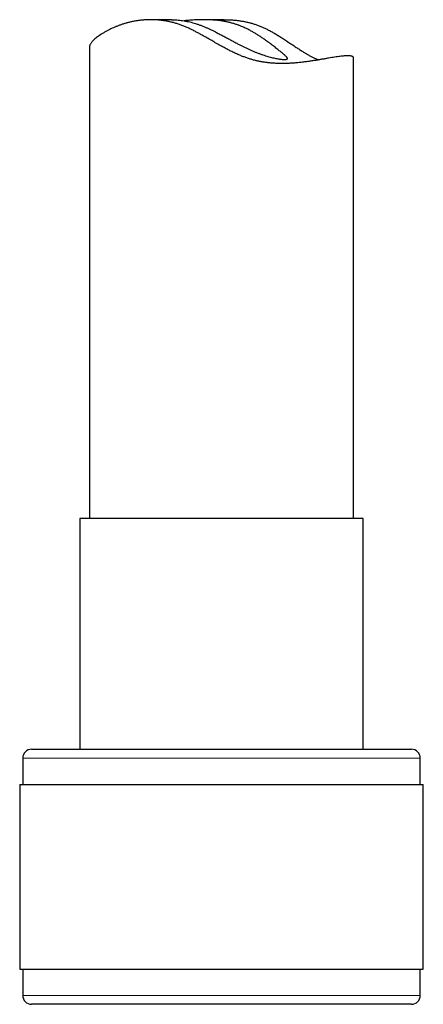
# Model space of a CAD drawing. Header units: millimetres. Extents: x 8 to 761, y 12 to 733.
# Tile 78 of 99: x 429 to 452, y 445 to 501. Entities that reach past the tile are written whole.
import ezdxf

# ---------------------------------------------------------------- set-up
doc = ezdxf.new("R2010")
doc.units = ezdxf.units.MM

msp = doc.modelspace()

# ---------------------------------------------------------------- linework, layer by layer
at = {"color": 7, "linetype": 'Continuous', "lineweight": 30}
for p, q in [((437.238, 500.767), (436.064, 500.767)), ((440.239, 500.767), (439.065, 500.767)), ((432.58, 499.241), (432.58, 472.405)), ((447.58, 472.405), (447.58, 498.606)), ((432.03, 472.405), (432.03, 459.282)), ((448.13, 472.405), (432.03, 472.405)), ((448.13, 459.282), (448.13, 472.405)), ((429.28, 459.282), (450.88, 459.282)), ((428.78, 458.782), (428.78, 457.282)), ((451.38, 457.282), (451.38, 458.782)), ((428.605, 457.282), (428.605, 446.782)), ((428.605, 457.282), (451.555, 457.282)), ((451.555, 446.782), (451.555, 457.282)), ((428.605, 446.782), (451.555, 446.782)), ((428.78, 446.782), (428.78, 445.282)), ((451.38, 445.282), (451.38, 446.782)), ((450.419, 444.782), (429.28, 444.782)), ((450.88, 444.782), (450.419, 444.782))]:
    msp.add_line(p, q, dxfattribs=at)
at = {"color": 252, "linetype": 'Continuous', "lineweight": 0}
for p, q in [((451.38, 458.782), (428.78, 458.782)), ((428.78, 445.282), (450.898, 445.282)), ((450.898, 445.282), (451.38, 445.282))]:
    msp.add_line(p, q, dxfattribs=at)
at = {"color": 7, "linetype": 'Continuous', "lineweight": 30}
for centre, start, end in [((429.28, 458.782), 90, 180), ((450.88, 458.782), 0, 90), ((429.28, 445.282), 180, 270), ((450.88, 445.282), 270, 0)]:
    msp.add_arc(centre, 0.5, start, end, dxfattribs=at)
for points, knots in [([(447.26, 498.716), (447.23, 498.716), (447.168, 498.715), (447.062, 498.708), (446.944, 498.697), (446.814, 498.681), (446.671, 498.661), (446.515, 498.637), (446.348, 498.61), (446.172, 498.58), (445.987, 498.548), (445.795, 498.515), (445.594, 498.481), (445.381, 498.446), (445.158, 498.412), (444.924, 498.379), (444.681, 498.348), (444.45, 498.323), (444.233, 498.304), (444.031, 498.29), (443.825, 498.281), (443.614, 498.276), (443.397, 498.276), (443.175, 498.283), (442.95, 498.297), (442.735, 498.318), (442.532, 498.344), (442.341, 498.376), (442.149, 498.414), (441.956, 498.459), (441.761, 498.513), (441.565, 498.576), (441.37, 498.645), (441.165, 498.726), (440.951, 498.818), (440.728, 498.922), (440.507, 499.033), (440.289, 499.148), (440.052, 499.277), (439.796, 499.421), (439.522, 499.579), (439.249, 499.736), (439.005, 499.874), (438.789, 499.993), (438.602, 500.092), (438.414, 500.187), (438.224, 500.278), (438.03, 500.363), (437.834, 500.442), (437.637, 500.512), (437.44, 500.573), (437.244, 500.625), (437.05, 500.669), (436.856, 500.704), (436.663, 500.732), (436.468, 500.752), (436.275, 500.764), (436.084, 500.768), (435.889, 500.765), (435.692, 500.755), (435.492, 500.736), (435.297, 500.71), (435.107, 500.677), (434.921, 500.638), (434.74, 500.594), (434.565, 500.544), (434.397, 500.491), (434.235, 500.434), (434.08, 500.374), (433.932, 500.311), (433.791, 500.246), (433.644, 500.174), (433.495, 500.094), (433.346, 500.007), (433.21, 499.92), (433.087, 499.835), (432.978, 499.752), (432.882, 499.672), (432.799, 499.595), (432.733, 499.526), (432.681, 499.464), (432.642, 499.41), (432.612, 499.358), (432.592, 499.311), (432.581, 499.272), (432.581, 499.25), (432.581, 499.241)], [0, 0, 0, 0, 0.013853, 0.027719, 0.041586, 0.055439, 0.069717, 0.084009, 0.098301, 0.11258, 0.126426, 0.140283, 0.15414, 0.167986, 0.182209, 0.196445, 0.21068, 0.224903, 0.23577, 0.246644, 0.257517, 0.268383, 0.279516, 0.290659, 0.301801, 0.312932, 0.322155, 0.331387, 0.340618, 0.34984, 0.359354, 0.368877, 0.378403, 0.387919, 0.399114, 0.410319, 0.421532, 0.432745, 0.443946, 0.458275, 0.472611, 0.486948, 0.501276, 0.511, 0.520728, 0.530455, 0.540176, 0.550114, 0.560063, 0.570009, 0.579945, 0.589701, 0.599467, 0.609235, 0.618991, 0.629101, 0.639221, 0.649342, 0.659453, 0.670793, 0.682145, 0.693498, 0.70484, 0.716501, 0.72817, 0.739841, 0.751503, 0.763294, 0.775094, 0.786899, 0.798701, 0.810493, 0.825656, 0.840832, 0.856009, 0.871172, 0.886014, 0.900869, 0.915724, 0.930565, 0.94281, 0.955068, 0.967329, 0.979586, 0.99183, 1, 1, 1, 1]), ([(437.238, 500.767), (437.269, 500.767), (437.344, 500.767), (437.473, 500.761), (437.624, 500.75), (437.785, 500.731), (437.954, 500.706), (438.121, 500.675), (438.285, 500.638), (438.444, 500.597), (438.607, 500.549), (438.773, 500.494), (438.942, 500.433), (439.107, 500.366), (439.267, 500.297), (439.424, 500.225), (439.579, 500.15), (439.754, 500.062), (439.947, 499.962), (440.158, 499.85), (440.369, 499.737), (440.579, 499.623), (440.789, 499.511), (440.981, 499.409), (441.157, 499.319), (441.316, 499.239), (441.474, 499.163), (441.634, 499.088), (441.795, 499.015), (441.958, 498.946), (442.119, 498.881), (442.278, 498.821), (442.434, 498.766), (442.583, 498.717), (442.725, 498.675), (442.86, 498.638), (442.989, 498.606), (443.111, 498.578), (443.226, 498.555), (443.334, 498.537), (443.433, 498.523), (443.524, 498.512), (443.604, 498.506), (443.648, 498.505), (443.67, 498.505)], [0, 0, 0, 0, 0.01683, 0.040923, 0.064992, 0.089922, 0.114878, 0.139807, 0.161521, 0.183253, 0.204967, 0.22735, 0.249753, 0.272138, 0.292792, 0.313467, 0.334147, 0.354807, 0.383121, 0.411455, 0.439772, 0.468223, 0.496691, 0.525139, 0.547042, 0.568967, 0.590889, 0.612789, 0.636223, 0.659673, 0.683105, 0.707197, 0.731309, 0.7554, 0.77885, 0.80232, 0.825771, 0.84995, 0.87415, 0.898329, 0.92356, 0.948791, 0.974396, 1, 1, 1, 1]), ([(443.67, 498.505), (443.688, 498.505), (443.724, 498.506), (443.765, 498.511), (443.797, 498.519), (443.819, 498.532), (443.83, 498.548), (443.831, 498.568), (443.822, 498.593), (443.803, 498.622), (443.774, 498.656), (443.734, 498.696), (443.685, 498.741), (443.628, 498.792), (443.562, 498.847), (443.49, 498.906), (443.411, 498.971), (443.323, 499.041), (443.228, 499.116), (443.128, 499.194), (443.023, 499.275), (442.915, 499.357), (442.801, 499.442), (442.669, 499.54), (442.514, 499.651), (442.336, 499.774), (442.16, 499.889), (441.987, 499.997), (441.819, 500.095), (441.658, 500.183), (441.506, 500.26), (441.364, 500.327), (441.218, 500.389), (441.066, 500.449), (440.906, 500.504), (440.739, 500.555), (440.567, 500.601), (440.392, 500.641), (440.212, 500.676), (440.033, 500.704), (439.855, 500.726), (439.679, 500.743), (439.501, 500.756), (439.323, 500.764), (439.145, 500.767), (438.969, 500.767), (438.795, 500.763), (438.623, 500.757), (438.454, 500.747), (438.287, 500.736), (438.124, 500.722), (438.012, 500.712), (437.955, 500.706), (437.95, 500.706)], [0, 0, 0, 0, 0.0200911, 0.0401971, 0.0602881, 0.0809511, 0.1016307, 0.1222933, 0.1423892, 0.1625008, 0.1825963, 0.2032958, 0.2240129, 0.2447128, 0.264495, 0.2842921, 0.3040756, 0.3243628, 0.3446641, 0.3649533, 0.3844538, 0.4039729, 0.4234942, 0.4429978, 0.4697494, 0.4965209, 0.5232731, 0.5455785, 0.5678955, 0.5901979, 0.6073461, 0.6245114, 0.641673, 0.6588159, 0.6771663, 0.6955301, 0.7138796, 0.7327634, 0.7516629, 0.7705468, 0.7888969, 0.8072612, 0.8256121, 0.8444607, 0.8633234, 0.8821731, 0.9012304, 0.9203009, 0.9393591, 0.9588754, 0.9784046, 0.9979214, 1, 1, 1, 1]), ([(440.239, 500.766), (440.26, 500.767), (440.348, 500.767), (440.505, 500.763), (440.708, 500.752), (440.913, 500.733), (441.116, 500.708), (441.316, 500.676), (441.512, 500.636), (441.703, 500.59), (441.892, 500.536), (442.079, 500.475), (442.265, 500.405), (442.448, 500.327), (442.628, 500.243), (442.815, 500.148), (443.008, 500.042), (443.209, 499.925), (443.405, 499.804), (443.618, 499.668), (443.848, 499.517), (444.093, 499.353), (444.317, 499.204), (444.521, 499.07), (444.706, 498.953), (444.888, 498.842), (445.059, 498.743), (445.217, 498.658), (445.363, 498.586), (445.492, 498.527), (445.572, 498.496), (445.604, 498.483)], [0, 0, 0, 0, 0.009699, 0.040376, 0.071879, 0.103412, 0.134943, 0.166443, 0.197165, 0.227918, 0.25867, 0.289392, 0.321085, 0.352805, 0.384535, 0.416241, 0.454161, 0.4921, 0.530046, 0.567975, 0.618498, 0.669035, 0.719554, 0.759254, 0.798982, 0.838698, 0.878382, 0.911351, 0.944352, 0.977346, 1, 1, 1, 1]), ([(447.579, 498.606), (447.579, 498.614), (447.578, 498.631), (447.56, 498.655), (447.532, 498.675), (447.494, 498.69), (447.449, 498.702), (447.395, 498.71), (447.333, 498.715), (447.285, 498.716), (447.26, 498.716)], [0, 0, 0, 0, 0.115703, 0.260015, 0.404191, 0.523273, 0.642477, 0.76172, 0.880921, 1, 1, 1, 1])]:
    msp.add_open_spline(points, degree=3, knots=knots, dxfattribs=at)

doc.saveas('drawing.dxf')
